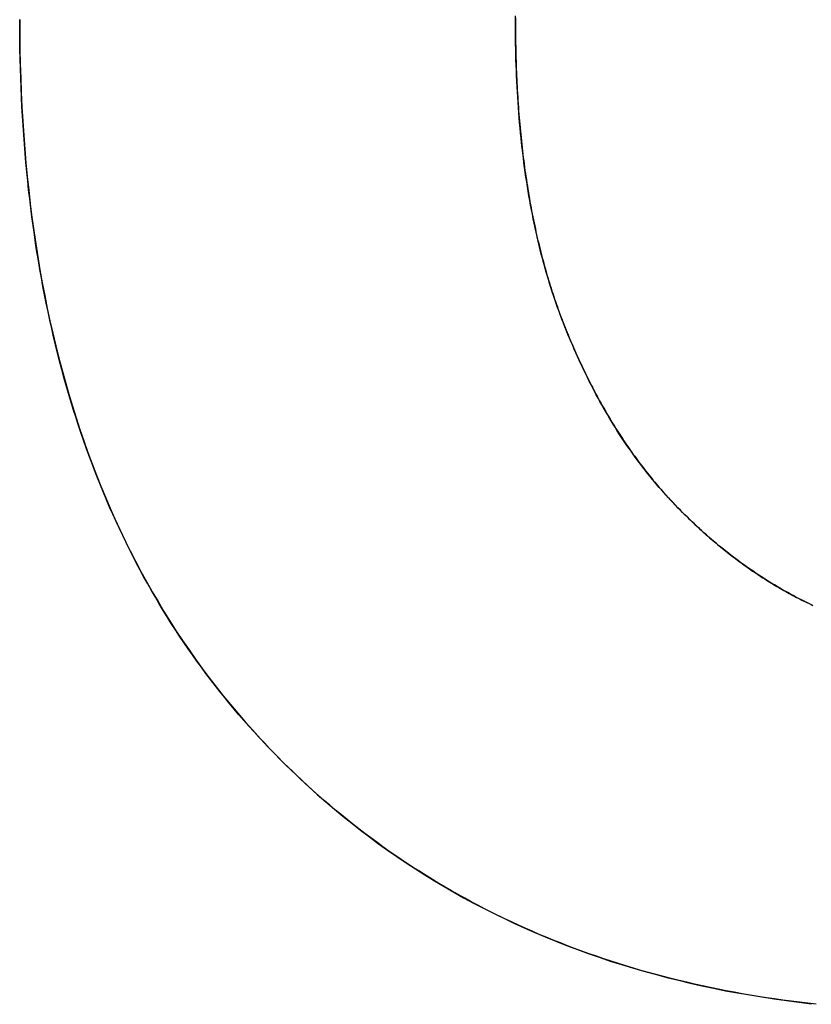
# Model space of a CAD drawing. Extents: x -4.2 to 4.1, y -6.8 to 5.8.
# Tile 185 of 214: x 0.4672 to 0.519, y -4.1266 to -4.0622. Entities that reach past the tile are written whole.
import ezdxf

# ---------------------------------------------------------------- set-up
doc = ezdxf.new("R2010")
doc.units = 0
doc.layers.get('0').update_dxf_attribs({"linetype": 'CONTINUOUS'})

# ---------------------------------------------------------------- blocks, each defined once
blk = doc.blocks.new('*U1')
for p, q in [((0.467225, -4.062224, 4.435), (0.467225, -4.062224, 4.4349)), ((0.467225, -4.062224, 4.435), (0.467225, -4.062224, 4.4349)), ((0.49964, -4.062326, 4.435), (0.49964, -4.062326, 4.4349)), ((0.49964, -4.062326, 4.435), (0.49964, -4.062326, 4.4349)), ((0.510884, -4.094741, 4.435), (0.510884, -4.094741, 4.4349)), ((0.510884, -4.094741, 4.435), (0.510884, -4.094741, 4.4349))]:
    blk.add_line(p, q)
for points in [[(0.49964, -4.06209, 4.435), (0.49964, -4.06233, 4.435)], [(0.49964, -4.06209, 4.435), (0.49964, -4.06233, 4.435)], [(0.49964, -4.06233, 4.4349), (0.499641, -4.06198, 4.4349)], [(0.49964, -4.06233, 4.4349), (0.499641, -4.06198, 4.4349)], [(0.519299, -4.12658, 4.435), (0.518752, -4.12651, 4.435), (0.518206, -4.12645, 4.435), (0.517664, -4.12638, 4.435), (0.517124, -4.12631, 4.435), (0.516587, -4.12623, 4.435), (0.516052, -4.12615, 4.435), (0.51552, -4.12607, 4.435), (0.51499, -4.12598, 4.435), (0.514463, -4.12589, 4.435), (0.513938, -4.12579, 4.435), (0.513416, -4.12569, 4.435), (0.512897, -4.12559, 4.435), (0.51238, -4.12548, 4.435), (0.511865, -4.12537, 4.435), (0.511353, -4.12526, 4.435), (0.510844, -4.12514, 4.435), (0.510337, -4.12502, 4.435), (0.509833, -4.1249, 4.435), (0.509332, -4.12477, 4.435), (0.508833, -4.12464, 4.435), (0.508336, -4.1245, 4.435), (0.507842, -4.12436, 4.435), (0.507351, -4.12422, 4.435), (0.506862, -4.12407, 4.435), (0.506376, -4.12392, 4.435), (0.505892, -4.12376, 4.435), (0.505411, -4.1236, 4.435), (0.504932, -4.12344, 4.435), (0.504456, -4.12328, 4.435), (0.503982, -4.12311, 4.435), (0.503511, -4.12293, 4.435), (0.503043, -4.12275, 4.435), (0.502577, -4.12257, 4.435), (0.502114, -4.12239, 4.435), (0.501653, -4.1222, 4.435), (0.501195, -4.12201, 4.435), (0.500739, -4.12181, 4.435), (0.500286, -4.12161, 4.435), (0.499836, -4.12141, 4.435), (0.499388, -4.1212, 4.435), (0.498942, -4.12099, 4.435), (0.4985, -4.12078, 4.435), (0.498059, -4.12056, 4.435), (0.497621, -4.12034, 4.435), (0.497186, -4.12011, 4.435), (0.496754, -4.11988, 4.435), (0.496324, -4.11965, 4.435), (0.495896, -4.11941, 4.435), (0.495471, -4.11917, 4.435), (0.495049, -4.11893, 4.435), (0.494629, -4.11868, 4.435), (0.494211, -4.11843, 4.435), (0.493797, -4.11817, 4.435), (0.493384, -4.11791, 4.435), (0.492975, -4.11765, 4.435), (0.492568, -4.11738, 4.435), (0.492163, -4.11711, 4.435), (0.491761, -4.11684, 4.435), (0.491362, -4.11656, 4.435), (0.490965, -4.11628, 4.435), (0.490571, -4.11599, 4.435), (0.490179, -4.1157, 4.435), (0.48979, -4.11541, 4.435), (0.489403, -4.11511, 4.435), (0.489019, -4.11481, 4.435), (0.488637, -4.11451, 4.435), (0.488258, -4.1142, 4.435), (0.487882, -4.11389, 4.435), (0.487508, -4.11357, 4.435), (0.487137, -4.11325, 4.435), (0.486768, -4.11293, 4.435), (0.486402, -4.1126, 4.435), (0.486038, -4.11227, 4.435), (0.485677, -4.11194, 4.435), (0.485318, -4.1116, 4.435), (0.484962, -4.11126, 4.435), (0.484609, -4.11092, 4.435), (0.484258, -4.11057, 4.435), (0.48391, -4.11021, 4.435), (0.483564, -4.10986, 4.435), (0.483222, -4.1095, 4.435), (0.482883, -4.10914, 4.435), (0.482548, -4.10877, 4.435), (0.482217, -4.1084, 4.435), (0.481889, -4.10803, 4.435), (0.481565, -4.10766, 4.435), (0.481245, -4.10728, 4.435), (0.480928, -4.1069, 4.435), (0.480615, -4.10651, 4.435), (0.480305, -4.10613, 4.435), (0.479999, -4.10574, 4.435), (0.479697, -4.10535, 4.435), (0.479398, -4.10495, 4.435), (0.479103, -4.10455, 4.435), (0.478812, -4.10415, 4.435), (0.478524, -4.10374, 4.435), (0.478239, -4.10334, 4.435), (0.477959, -4.10293, 4.435), (0.477682, -4.10251, 4.435), (0.477408, -4.1021, 4.435), (0.477139, -4.10168, 4.435), (0.476873, -4.10125, 4.435), (0.47661, -4.10083, 4.435), (0.476351, -4.1004, 4.435), (0.476096, -4.09997, 4.435), (0.475844, -4.09953, 4.435), (0.475596, -4.09909, 4.435), (0.475352, -4.09865, 4.435), (0.475111, -4.09821, 4.435), (0.474874, -4.09776, 4.435), (0.47464, -4.09731, 4.435), (0.47441, -4.09686, 4.435), (0.474184, -4.0964, 4.435), (0.473961, -4.09594, 4.435), (0.473742, -4.09548, 4.435), (0.473527, -4.09502, 4.435), (0.473315, -4.09455, 4.435), (0.473107, -4.09408, 4.435), (0.472902, -4.0936, 4.435), (0.472701, -4.09312, 4.435), (0.472504, -4.09264, 4.435), (0.47231, -4.09216, 4.435), (0.47212, -4.09167, 4.435), (0.471934, -4.09119, 4.435), (0.471751, -4.09069, 4.435), (0.471572, -4.0902, 4.435), (0.471396, -4.0897, 4.435), (0.471224, -4.0892, 4.435), (0.471056, -4.08869, 4.435), (0.470891, -4.08819, 4.435), (0.47073, -4.08768, 4.435), (0.470572, -4.08716, 4.435), (0.470419, -4.08665, 4.435), (0.470268, -4.08613, 4.435), (0.470122, -4.0856, 4.435), (0.469979, -4.08508, 4.435), (0.469839, -4.08455, 4.435), (0.469703, -4.08402, 4.435), (0.469571, -4.08348, 4.435), (0.469443, -4.08295, 4.435), (0.469318, -4.0824, 4.435), (0.469196, -4.08186, 4.435), (0.469079, -4.08131, 4.435), (0.468965, -4.08076, 4.435), (0.468854, -4.08021, 4.435), (0.468748, -4.07966, 4.435), (0.468644, -4.0791, 4.435), (0.468545, -4.07854, 4.435), (0.468449, -4.07797, 4.435), (0.468356, -4.0774, 4.435), (0.468268, -4.07683, 4.435), (0.468183, -4.07626, 4.435), (0.468101, -4.07568, 4.435), (0.468023, -4.0751, 4.435), (0.467949, -4.07452, 4.435), (0.467879, -4.07393, 4.435), (0.467812, -4.07334, 4.435), (0.467748, -4.07275, 4.435), (0.467688, -4.07216, 4.435), (0.467632, -4.07156, 4.435), (0.46758, -4.07096, 4.435), (0.467531, -4.07035, 4.435), (0.467486, -4.06975, 4.435), (0.467444, -4.06914, 4.435), (0.467406, -4.06852, 4.435), (0.467372, -4.06791, 4.435), (0.467341, -4.06729, 4.435), (0.467314, -4.06666, 4.435), (0.46729, -4.06604, 4.435), (0.46727, -4.06541, 4.435), (0.467254, -4.06478, 4.435), (0.467241, -4.06415, 4.435), (0.467232, -4.06351, 4.435), (0.467227, -4.06287, 4.435), (0.467225, -4.06222, 4.435)], [(0.519299, -4.12658, 4.435), (0.518752, -4.12651, 4.435), (0.518206, -4.12645, 4.435), (0.517664, -4.12638, 4.435), (0.517124, -4.12631, 4.435), (0.516587, -4.12623, 4.435), (0.516052, -4.12615, 4.435), (0.51552, -4.12607, 4.435), (0.51499, -4.12598, 4.435), (0.514463, -4.12589, 4.435), (0.513938, -4.12579, 4.435), (0.513416, -4.12569, 4.435), (0.512897, -4.12559, 4.435), (0.51238, -4.12548, 4.435), (0.511865, -4.12537, 4.435), (0.511353, -4.12526, 4.435), (0.510844, -4.12514, 4.435), (0.510337, -4.12502, 4.435), (0.509833, -4.1249, 4.435), (0.509332, -4.12477, 4.435), (0.508833, -4.12464, 4.435), (0.508336, -4.1245, 4.435), (0.507842, -4.12436, 4.435), (0.507351, -4.12422, 4.435), (0.506862, -4.12407, 4.435), (0.506376, -4.12392, 4.435), (0.505892, -4.12376, 4.435), (0.505411, -4.1236, 4.435), (0.504932, -4.12344, 4.435), (0.504456, -4.12328, 4.435), (0.503982, -4.12311, 4.435), (0.503511, -4.12293, 4.435), (0.503043, -4.12275, 4.435), (0.502577, -4.12257, 4.435), (0.502114, -4.12239, 4.435), (0.501653, -4.1222, 4.435), (0.501195, -4.12201, 4.435), (0.500739, -4.12181, 4.435), (0.500286, -4.12161, 4.435), (0.499836, -4.12141, 4.435), (0.499388, -4.1212, 4.435), (0.498942, -4.12099, 4.435), (0.4985, -4.12078, 4.435), (0.498059, -4.12056, 4.435), (0.497621, -4.12034, 4.435), (0.497186, -4.12011, 4.435), (0.496754, -4.11988, 4.435), (0.496324, -4.11965, 4.435), (0.495896, -4.11941, 4.435), (0.495471, -4.11917, 4.435), (0.495049, -4.11893, 4.435), (0.494629, -4.11868, 4.435), (0.494211, -4.11843, 4.435), (0.493797, -4.11817, 4.435), (0.493384, -4.11791, 4.435), (0.492975, -4.11765, 4.435), (0.492568, -4.11738, 4.435), (0.492163, -4.11711, 4.435), (0.491761, -4.11684, 4.435), (0.491362, -4.11656, 4.435), (0.490965, -4.11628, 4.435), (0.490571, -4.11599, 4.435), (0.490179, -4.1157, 4.435), (0.48979, -4.11541, 4.435), (0.489403, -4.11511, 4.435), (0.489019, -4.11481, 4.435), (0.488637, -4.11451, 4.435), (0.488258, -4.1142, 4.435), (0.487882, -4.11389, 4.435), (0.487508, -4.11357, 4.435), (0.487137, -4.11325, 4.435), (0.486768, -4.11293, 4.435), (0.486402, -4.1126, 4.435), (0.486038, -4.11227, 4.435), (0.485677, -4.11194, 4.435), (0.485318, -4.1116, 4.435), (0.484962, -4.11126, 4.435), (0.484609, -4.11092, 4.435), (0.484258, -4.11057, 4.435), (0.48391, -4.11021, 4.435), (0.483564, -4.10986, 4.435), (0.483222, -4.1095, 4.435), (0.482883, -4.10914, 4.435), (0.482548, -4.10877, 4.435), (0.482217, -4.1084, 4.435), (0.481889, -4.10803, 4.435), (0.481565, -4.10766, 4.435), (0.481245, -4.10728, 4.435), (0.480928, -4.1069, 4.435), (0.480615, -4.10651, 4.435), (0.480305, -4.10613, 4.435), (0.479999, -4.10574, 4.435), (0.479697, -4.10535, 4.435), (0.479398, -4.10495, 4.435), (0.479103, -4.10455, 4.435), (0.478812, -4.10415, 4.435), (0.478524, -4.10374, 4.435), (0.478239, -4.10334, 4.435), (0.477959, -4.10293, 4.435), (0.477682, -4.10251, 4.435), (0.477408, -4.1021, 4.435), (0.477139, -4.10168, 4.435), (0.476873, -4.10125, 4.435), (0.47661, -4.10083, 4.435), (0.476351, -4.1004, 4.435), (0.476096, -4.09997, 4.435), (0.475844, -4.09953, 4.435), (0.475596, -4.09909, 4.435), (0.475352, -4.09865, 4.435), (0.475111, -4.09821, 4.435), (0.474874, -4.09776, 4.435), (0.47464, -4.09731, 4.435), (0.47441, -4.09686, 4.435), (0.474184, -4.0964, 4.435), (0.473961, -4.09594, 4.435), (0.473742, -4.09548, 4.435), (0.473527, -4.09502, 4.435), (0.473315, -4.09455, 4.435), (0.473107, -4.09408, 4.435), (0.472902, -4.0936, 4.435), (0.472701, -4.09312, 4.435), (0.472504, -4.09264, 4.435), (0.47231, -4.09216, 4.435), (0.47212, -4.09167, 4.435), (0.471934, -4.09119, 4.435), (0.471751, -4.09069, 4.435), (0.471572, -4.0902, 4.435), (0.471396, -4.0897, 4.435), (0.471224, -4.0892, 4.435), (0.471056, -4.08869, 4.435), (0.470891, -4.08819, 4.435), (0.47073, -4.08768, 4.435), (0.470572, -4.08716, 4.435), (0.470419, -4.08665, 4.435), (0.470268, -4.08613, 4.435), (0.470122, -4.0856, 4.435), (0.469979, -4.08508, 4.435), (0.469839, -4.08455, 4.435), (0.469703, -4.08402, 4.435), (0.469571, -4.08348, 4.435), (0.469443, -4.08295, 4.435), (0.469318, -4.0824, 4.435), (0.469196, -4.08186, 4.435), (0.469079, -4.08131, 4.435), (0.468965, -4.08076, 4.435), (0.468854, -4.08021, 4.435), (0.468748, -4.07966, 4.435), (0.468644, -4.0791, 4.435), (0.468545, -4.07854, 4.435), (0.468449, -4.07797, 4.435), (0.468356, -4.0774, 4.435), (0.468268, -4.07683, 4.435), (0.468183, -4.07626, 4.435), (0.468101, -4.07568, 4.435), (0.468023, -4.0751, 4.435), (0.467949, -4.07452, 4.435), (0.467879, -4.07393, 4.435), (0.467812, -4.07334, 4.435), (0.467748, -4.07275, 4.435), (0.467688, -4.07216, 4.435), (0.467632, -4.07156, 4.435), (0.46758, -4.07096, 4.435), (0.467531, -4.07035, 4.435), (0.467486, -4.06975, 4.435), (0.467444, -4.06914, 4.435), (0.467406, -4.06852, 4.435), (0.467372, -4.06791, 4.435), (0.467341, -4.06729, 4.435), (0.467314, -4.06666, 4.435), (0.46729, -4.06604, 4.435), (0.46727, -4.06541, 4.435), (0.467254, -4.06478, 4.435), (0.467241, -4.06415, 4.435), (0.467232, -4.06351, 4.435), (0.467227, -4.06287, 4.435), (0.467225, -4.06222, 4.435)], [(0.467225, -4.06222, 4.4349), (0.467229, -4.06319, 4.4349), (0.467241, -4.06415, 4.4349), (0.467262, -4.0651, 4.4349), (0.46729, -4.06605, 4.4349), (0.467327, -4.06699, 4.4349), (0.467372, -4.06792, 4.4349), (0.467426, -4.06885, 4.4349), (0.467487, -4.06976, 4.4349), (0.467557, -4.07068, 4.4349), (0.467634, -4.07158, 4.4349), (0.46772, -4.07248, 4.4349), (0.467815, -4.07337, 4.4349), (0.467917, -4.07426, 4.4349), (0.468028, -4.07513, 4.4349), (0.468146, -4.076, 4.4349), (0.468273, -4.07687, 4.4349), (0.468408, -4.07773, 4.4349), (0.468552, -4.07858, 4.4349), (0.468703, -4.07942, 4.4349), (0.468863, -4.08026, 4.4349), (0.469031, -4.08109, 4.4349), (0.469207, -4.08191, 4.4349), (0.469391, -4.08272, 4.4349), (0.469584, -4.08353, 4.4349), (0.469784, -4.08434, 4.4349), (0.469993, -4.08513, 4.4349), (0.47021, -4.08592, 4.4349), (0.470435, -4.0867, 4.4349), (0.470669, -4.08748, 4.4349), (0.47091, -4.08825, 4.4349), (0.47116, -4.08901, 4.4349), (0.471418, -4.08976, 4.4349), (0.471684, -4.09051, 4.4349), (0.471959, -4.09125, 4.4349), (0.472241, -4.09199, 4.4349), (0.472532, -4.09271, 4.4349), (0.472831, -4.09343, 4.4349), (0.473138, -4.09415, 4.4349), (0.473453, -4.09485, 4.4349), (0.473777, -4.09555, 4.4349), (0.474108, -4.09625, 4.4349), (0.474448, -4.09693, 4.4349), (0.474796, -4.09761, 4.4349), (0.475153, -4.09829, 4.4349), (0.475517, -4.09895, 4.4349), (0.47589, -4.09961, 4.4349), (0.47627, -4.10026, 4.4349), (0.476659, -4.10091, 4.4349), (0.477057, -4.10155, 4.4349), (0.477462, -4.10218, 4.4349), (0.477876, -4.1028, 4.4349), (0.478297, -4.10342, 4.4349), (0.478727, -4.10403, 4.4349), (0.479165, -4.10464, 4.4349), (0.479612, -4.10523, 4.4349), (0.480066, -4.10582, 4.4349), (0.480529, -4.10641, 4.4349), (0.481, -4.10698, 4.4349), (0.481479, -4.10756, 4.4349), (0.481966, -4.10812, 4.4349), (0.482462, -4.10867, 4.4349), (0.482965, -4.10922, 4.4349), (0.483477, -4.10977, 4.4349), (0.483997, -4.1103, 4.4349), (0.484523, -4.11083, 4.4349), (0.485054, -4.11135, 4.4349), (0.485592, -4.11186, 4.4349), (0.486135, -4.11236, 4.4349), (0.486684, -4.11286, 4.4349), (0.487239, -4.11334, 4.4349), (0.487799, -4.11382, 4.4349), (0.488365, -4.11429, 4.4349), (0.488937, -4.11475, 4.4349), (0.489515, -4.1152, 4.4349), (0.490099, -4.11564, 4.4349), (0.490688, -4.11608, 4.4349), (0.491283, -4.1165, 4.4349), (0.491884, -4.11692, 4.4349), (0.492491, -4.11733, 4.4349), (0.493104, -4.11773, 4.4349), (0.493722, -4.11812, 4.4349), (0.494346, -4.11851, 4.4349), (0.494976, -4.11888, 4.4349), (0.495611, -4.11925, 4.4349), (0.496253, -4.11961, 4.4349), (0.4969, -4.11996, 4.4349), (0.497553, -4.1203, 4.4349), (0.498211, -4.12063, 4.4349), (0.498876, -4.12096, 4.4349), (0.499546, -4.12128, 4.4349), (0.500222, -4.12158, 4.4349), (0.500904, -4.12188, 4.4349), (0.501592, -4.12218, 4.4349), (0.502285, -4.12246, 4.4349), (0.502984, -4.12273, 4.4349), (0.503689, -4.123, 4.4349), (0.5044, -4.12326, 4.4349), (0.505116, -4.1235, 4.4349), (0.505839, -4.12375, 4.4349), (0.506567, -4.12398, 4.4349), (0.507301, -4.1242, 4.4349), (0.50804, -4.12442, 4.4349), (0.508786, -4.12462, 4.4349), (0.509537, -4.12482, 4.4349), (0.510294, -4.12501, 4.4349), (0.511056, -4.12519, 4.4349), (0.511825, -4.12537, 4.4349), (0.512599, -4.12553, 4.4349), (0.513379, -4.12569, 4.4349), (0.514165, -4.12583, 4.4349), (0.514957, -4.12597, 4.4349), (0.515754, -4.1261, 4.4349), (0.516557, -4.12623, 4.4349), (0.517366, -4.12634, 4.4349), (0.518181, -4.12645, 4.4349), (0.519001, -4.12654, 4.4349)], [(0.467225, -4.06222, 4.4349), (0.467229, -4.06319, 4.4349), (0.467241, -4.06415, 4.4349), (0.467262, -4.0651, 4.4349), (0.46729, -4.06605, 4.4349), (0.467327, -4.06699, 4.4349), (0.467372, -4.06792, 4.4349), (0.467426, -4.06885, 4.4349), (0.467487, -4.06976, 4.4349), (0.467557, -4.07068, 4.4349), (0.467634, -4.07158, 4.4349), (0.46772, -4.07248, 4.4349), (0.467815, -4.07337, 4.4349), (0.467917, -4.07426, 4.4349), (0.468028, -4.07513, 4.4349), (0.468146, -4.076, 4.4349), (0.468273, -4.07687, 4.4349), (0.468408, -4.07773, 4.4349), (0.468552, -4.07858, 4.4349), (0.468703, -4.07942, 4.4349), (0.468863, -4.08026, 4.4349), (0.469031, -4.08109, 4.4349), (0.469207, -4.08191, 4.4349), (0.469391, -4.08272, 4.4349), (0.469584, -4.08353, 4.4349), (0.469784, -4.08434, 4.4349), (0.469993, -4.08513, 4.4349), (0.47021, -4.08592, 4.4349), (0.470435, -4.0867, 4.4349), (0.470669, -4.08748, 4.4349), (0.47091, -4.08825, 4.4349), (0.47116, -4.08901, 4.4349), (0.471418, -4.08976, 4.4349), (0.471684, -4.09051, 4.4349), (0.471959, -4.09125, 4.4349), (0.472241, -4.09199, 4.4349), (0.472532, -4.09271, 4.4349), (0.472831, -4.09343, 4.4349), (0.473138, -4.09415, 4.4349), (0.473453, -4.09485, 4.4349), (0.473777, -4.09555, 4.4349), (0.474108, -4.09625, 4.4349), (0.474448, -4.09693, 4.4349), (0.474796, -4.09761, 4.4349), (0.475153, -4.09829, 4.4349), (0.475517, -4.09895, 4.4349), (0.47589, -4.09961, 4.4349), (0.47627, -4.10026, 4.4349), (0.476659, -4.10091, 4.4349), (0.477057, -4.10155, 4.4349), (0.477462, -4.10218, 4.4349), (0.477876, -4.1028, 4.4349), (0.478297, -4.10342, 4.4349), (0.478727, -4.10403, 4.4349), (0.479165, -4.10464, 4.4349), (0.479612, -4.10523, 4.4349), (0.480066, -4.10582, 4.4349), (0.480529, -4.10641, 4.4349), (0.481, -4.10698, 4.4349), (0.481479, -4.10756, 4.4349), (0.481966, -4.10812, 4.4349), (0.482462, -4.10867, 4.4349), (0.482965, -4.10922, 4.4349), (0.483477, -4.10977, 4.4349), (0.483997, -4.1103, 4.4349), (0.484523, -4.11083, 4.4349), (0.485054, -4.11135, 4.4349), (0.485592, -4.11186, 4.4349), (0.486135, -4.11236, 4.4349), (0.486684, -4.11286, 4.4349), (0.487239, -4.11334, 4.4349), (0.487799, -4.11382, 4.4349), (0.488365, -4.11429, 4.4349), (0.488937, -4.11475, 4.4349), (0.489515, -4.1152, 4.4349), (0.490099, -4.11564, 4.4349), (0.490688, -4.11608, 4.4349), (0.491283, -4.1165, 4.4349), (0.491884, -4.11692, 4.4349), (0.492491, -4.11733, 4.4349), (0.493104, -4.11773, 4.4349), (0.493722, -4.11812, 4.4349), (0.494346, -4.11851, 4.4349), (0.494976, -4.11888, 4.4349), (0.495611, -4.11925, 4.4349), (0.496253, -4.11961, 4.4349), (0.4969, -4.11996, 4.4349), (0.497553, -4.1203, 4.4349), (0.498211, -4.12063, 4.4349), (0.498876, -4.12096, 4.4349), (0.499546, -4.12128, 4.4349), (0.500222, -4.12158, 4.4349), (0.500904, -4.12188, 4.4349), (0.501592, -4.12218, 4.4349), (0.502285, -4.12246, 4.4349), (0.502984, -4.12273, 4.4349), (0.503689, -4.123, 4.4349), (0.5044, -4.12326, 4.4349), (0.505116, -4.1235, 4.4349), (0.505839, -4.12375, 4.4349), (0.506567, -4.12398, 4.4349), (0.507301, -4.1242, 4.4349), (0.50804, -4.12442, 4.4349), (0.508786, -4.12462, 4.4349), (0.509537, -4.12482, 4.4349), (0.510294, -4.12501, 4.4349), (0.511056, -4.12519, 4.4349), (0.511825, -4.12537, 4.4349), (0.512599, -4.12553, 4.4349), (0.513379, -4.12569, 4.4349), (0.514165, -4.12583, 4.4349), (0.514957, -4.12597, 4.4349), (0.515754, -4.1261, 4.4349), (0.516557, -4.12623, 4.4349), (0.517366, -4.12634, 4.4349), (0.518181, -4.12645, 4.4349), (0.519001, -4.12654, 4.4349)], [(0.49964, -4.06233, 4.435), (0.49964, -4.06257, 4.435), (0.499641, -4.06281, 4.435), (0.499643, -4.06305, 4.435), (0.499645, -4.06329, 4.435), (0.499648, -4.06354, 4.435), (0.499652, -4.06377, 4.435), (0.499656, -4.06401, 4.435), (0.499662, -4.06425, 4.435), (0.499667, -4.06449, 4.435), (0.499674, -4.06472, 4.435), (0.499681, -4.06496, 4.435), (0.499689, -4.06519, 4.435), (0.499697, -4.06543, 4.435), (0.499706, -4.06566, 4.435), (0.499716, -4.06589, 4.435), (0.499727, -4.06613, 4.435), (0.499738, -4.06636, 4.435), (0.49975, -4.06659, 4.435), (0.499762, -4.06681, 4.435), (0.499775, -4.06704, 4.435), (0.499789, -4.06727, 4.435), (0.499804, -4.0675, 4.435), (0.499819, -4.06772, 4.435), (0.499835, -4.06795, 4.435), (0.499852, -4.06817, 4.435), (0.499869, -4.06839, 4.435), (0.499887, -4.06862, 4.435), (0.499905, -4.06884, 4.435), (0.499925, -4.06906, 4.435), (0.499945, -4.06928, 4.435), (0.499965, -4.0695, 4.435), (0.499987, -4.06972, 4.435), (0.500009, -4.06993, 4.435), (0.500031, -4.07015, 4.435), (0.500055, -4.07037, 4.435), (0.500079, -4.07058, 4.435), (0.500104, -4.0708, 4.435), (0.500129, -4.07101, 4.435), (0.500155, -4.07122, 4.435), (0.500182, -4.07144, 4.435), (0.500209, -4.07165, 4.435), (0.500237, -4.07186, 4.435), (0.500266, -4.07207, 4.435), (0.500296, -4.07227, 4.435), (0.500326, -4.07248, 4.435), (0.500357, -4.07269, 4.435), (0.500388, -4.0729, 4.435), (0.50042, -4.0731, 4.435), (0.500453, -4.07331, 4.435), (0.500487, -4.07351, 4.435), (0.500521, -4.07371, 4.435), (0.500556, -4.07392, 4.435), (0.500591, -4.07412, 4.435), (0.500628, -4.07432, 4.435), (0.500665, -4.07452, 4.435), (0.500702, -4.07472, 4.435), (0.50074, -4.07491, 4.435), (0.500779, -4.07511, 4.435), (0.500819, -4.07531, 4.435), (0.500859, -4.0755, 4.435), (0.5009, -4.0757, 4.435), (0.500942, -4.07589, 4.435), (0.500984, -4.07609, 4.435), (0.501027, -4.07628, 4.435), (0.501071, -4.07647, 4.435), (0.501116, -4.07666, 4.435), (0.501161, -4.07685, 4.435), (0.501206, -4.07704, 4.435), (0.501253, -4.07723, 4.435), (0.5013, -4.07742, 4.435), (0.501348, -4.0776, 4.435), (0.501396, -4.07779, 4.435), (0.501445, -4.07797, 4.435), (0.501495, -4.07816, 4.435), (0.501545, -4.07834, 4.435), (0.501597, -4.07853, 4.435), (0.501648, -4.07871, 4.435), (0.501701, -4.07889, 4.435), (0.501754, -4.07907, 4.435), (0.501808, -4.07925, 4.435), (0.501862, -4.07943, 4.435), (0.501918, -4.0796, 4.435), (0.501974, -4.07978, 4.435), (0.50203, -4.07996, 4.435), (0.502087, -4.08013, 4.435), (0.502145, -4.08031, 4.435), (0.502204, -4.08048, 4.435), (0.502263, -4.08065, 4.435), (0.502323, -4.08083, 4.435), (0.502384, -4.081, 4.435), (0.502445, -4.08117, 4.435), (0.502507, -4.08134, 4.435), (0.50257, -4.08151, 4.435), (0.502633, -4.08168, 4.435), (0.502697, -4.08184, 4.435), (0.502762, -4.08201, 4.435), (0.502827, -4.08218, 4.435), (0.502893, -4.08234, 4.435), (0.502959, -4.08251, 4.435), (0.503025, -4.08267, 4.435), (0.503092, -4.08283, 4.435), (0.503159, -4.08299, 4.435), (0.503227, -4.08316, 4.435), (0.503295, -4.08332, 4.435), (0.503364, -4.08348, 4.435), (0.503433, -4.08364, 4.435), (0.503502, -4.0838, 4.435), (0.503572, -4.08396, 4.435), (0.503642, -4.08411, 4.435), (0.503713, -4.08427, 4.435), (0.503784, -4.08443, 4.435), (0.503856, -4.08458, 4.435), (0.503928, -4.08474, 4.435), (0.504001, -4.08489, 4.435), (0.504073, -4.08504, 4.435), (0.504147, -4.0852, 4.435), (0.504221, -4.08535, 4.435), (0.504295, -4.0855, 4.435), (0.50437, -4.08565, 4.435), (0.504445, -4.0858, 4.435), (0.50452, -4.08595, 4.435), (0.504596, -4.0861, 4.435), (0.504673, -4.08625, 4.435), (0.504749, -4.0864, 4.435), (0.504827, -4.08654, 4.435), (0.504904, -4.08669, 4.435), (0.504982, -4.08684, 4.435), (0.505061, -4.08698, 4.435), (0.50514, -4.08713, 4.435), (0.505219, -4.08727, 4.435), (0.505299, -4.08741, 4.435), (0.50538, -4.08755, 4.435), (0.50546, -4.08769, 4.435), (0.505541, -4.08784, 4.435), (0.505623, -4.08798, 4.435), (0.505705, -4.08812, 4.435), (0.505788, -4.08825, 4.435), (0.50587, -4.08839, 4.435), (0.505954, -4.08853, 4.435), (0.506038, -4.08867, 4.435), (0.506122, -4.0888, 4.435), (0.506206, -4.08894, 4.435), (0.506291, -4.08907, 4.435), (0.506377, -4.08921, 4.435), (0.506463, -4.08934, 4.435), (0.506549, -4.08947, 4.435), (0.506636, -4.0896, 4.435), (0.506723, -4.08974, 4.435), (0.506811, -4.08987, 4.435), (0.506899, -4.09, 4.435), (0.506988, -4.09013, 4.435), (0.507077, -4.09025, 4.435), (0.507166, -4.09038, 4.435), (0.507256, -4.09051, 4.435), (0.507346, -4.09064, 4.435), (0.507437, -4.09076, 4.435), (0.507528, -4.09089, 4.435), (0.507619, -4.09101, 4.435), (0.507711, -4.09114, 4.435), (0.507804, -4.09126, 4.435), (0.507897, -4.09138, 4.435), (0.50799, -4.0915, 4.435), (0.508084, -4.09162, 4.435), (0.508178, -4.09174, 4.435), (0.508272, -4.09186, 4.435), (0.508367, -4.09198, 4.435), (0.508463, -4.0921, 4.435), (0.508559, -4.09222, 4.435), (0.508655, -4.09234, 4.435), (0.508752, -4.09245, 4.435), (0.508849, -4.09257, 4.435), (0.508947, -4.09268, 4.435), (0.509045, -4.0928, 4.435), (0.509143, -4.09291, 4.435), (0.509242, -4.09302, 4.435), (0.509341, -4.09314, 4.435), (0.509441, -4.09325, 4.435), (0.509541, -4.09336, 4.435), (0.509642, -4.09347, 4.435), (0.509743, -4.09358, 4.435), (0.509845, -4.09369, 4.435), (0.509947, -4.0938, 4.435), (0.510049, -4.0939, 4.435), (0.510152, -4.09401, 4.435), (0.510255, -4.09412, 4.435), (0.510359, -4.09422, 4.435), (0.510463, -4.09433, 4.435), (0.510568, -4.09443, 4.435), (0.510673, -4.09454, 4.435), (0.510778, -4.09464, 4.435), (0.510884, -4.09474, 4.435)], [(0.49964, -4.06233, 4.435), (0.49964, -4.06257, 4.435), (0.499641, -4.06281, 4.435), (0.499643, -4.06305, 4.435), (0.499645, -4.06329, 4.435), (0.499648, -4.06354, 4.435), (0.499652, -4.06377, 4.435), (0.499656, -4.06401, 4.435), (0.499662, -4.06425, 4.435), (0.499667, -4.06449, 4.435), (0.499674, -4.06472, 4.435), (0.499681, -4.06496, 4.435), (0.499689, -4.06519, 4.435), (0.499697, -4.06543, 4.435), (0.499706, -4.06566, 4.435), (0.499716, -4.06589, 4.435), (0.499727, -4.06613, 4.435), (0.499738, -4.06636, 4.435), (0.49975, -4.06659, 4.435), (0.499762, -4.06681, 4.435), (0.499775, -4.06704, 4.435), (0.499789, -4.06727, 4.435), (0.499804, -4.0675, 4.435), (0.499819, -4.06772, 4.435), (0.499835, -4.06795, 4.435), (0.499852, -4.06817, 4.435), (0.499869, -4.06839, 4.435), (0.499887, -4.06862, 4.435), (0.499905, -4.06884, 4.435), (0.499925, -4.06906, 4.435), (0.499945, -4.06928, 4.435), (0.499965, -4.0695, 4.435), (0.499987, -4.06972, 4.435), (0.500009, -4.06993, 4.435), (0.500031, -4.07015, 4.435), (0.500055, -4.07037, 4.435), (0.500079, -4.07058, 4.435), (0.500104, -4.0708, 4.435), (0.500129, -4.07101, 4.435), (0.500155, -4.07122, 4.435), (0.500182, -4.07144, 4.435), (0.500209, -4.07165, 4.435), (0.500237, -4.07186, 4.435), (0.500266, -4.07207, 4.435), (0.500296, -4.07227, 4.435), (0.500326, -4.07248, 4.435), (0.500357, -4.07269, 4.435), (0.500388, -4.0729, 4.435), (0.50042, -4.0731, 4.435), (0.500453, -4.07331, 4.435), (0.500487, -4.07351, 4.435), (0.500521, -4.07371, 4.435), (0.500556, -4.07392, 4.435), (0.500591, -4.07412, 4.435), (0.500628, -4.07432, 4.435), (0.500665, -4.07452, 4.435), (0.500702, -4.07472, 4.435), (0.50074, -4.07491, 4.435), (0.500779, -4.07511, 4.435), (0.500819, -4.07531, 4.435), (0.500859, -4.0755, 4.435), (0.5009, -4.0757, 4.435), (0.500942, -4.07589, 4.435), (0.500984, -4.07609, 4.435), (0.501027, -4.07628, 4.435), (0.501071, -4.07647, 4.435), (0.501116, -4.07666, 4.435), (0.501161, -4.07685, 4.435), (0.501206, -4.07704, 4.435), (0.501253, -4.07723, 4.435), (0.5013, -4.07742, 4.435), (0.501348, -4.0776, 4.435), (0.501396, -4.07779, 4.435), (0.501445, -4.07797, 4.435), (0.501495, -4.07816, 4.435), (0.501545, -4.07834, 4.435), (0.501597, -4.07853, 4.435), (0.501648, -4.07871, 4.435), (0.501701, -4.07889, 4.435), (0.501754, -4.07907, 4.435), (0.501808, -4.07925, 4.435), (0.501862, -4.07943, 4.435), (0.501918, -4.0796, 4.435), (0.501974, -4.07978, 4.435), (0.50203, -4.07996, 4.435), (0.502087, -4.08013, 4.435), (0.502145, -4.08031, 4.435), (0.502204, -4.08048, 4.435), (0.502263, -4.08065, 4.435), (0.502323, -4.08083, 4.435), (0.502384, -4.081, 4.435), (0.502445, -4.08117, 4.435), (0.502507, -4.08134, 4.435), (0.50257, -4.08151, 4.435), (0.502633, -4.08168, 4.435), (0.502697, -4.08184, 4.435), (0.502762, -4.08201, 4.435), (0.502827, -4.08218, 4.435), (0.502893, -4.08234, 4.435), (0.502959, -4.08251, 4.435), (0.503025, -4.08267, 4.435), (0.503092, -4.08283, 4.435), (0.503159, -4.08299, 4.435), (0.503227, -4.08316, 4.435), (0.503295, -4.08332, 4.435), (0.503364, -4.08348, 4.435), (0.503433, -4.08364, 4.435), (0.503502, -4.0838, 4.435), (0.503572, -4.08396, 4.435), (0.503642, -4.08411, 4.435), (0.503713, -4.08427, 4.435), (0.503784, -4.08443, 4.435), (0.503856, -4.08458, 4.435), (0.503928, -4.08474, 4.435), (0.504001, -4.08489, 4.435), (0.504073, -4.08504, 4.435), (0.504147, -4.0852, 4.435), (0.504221, -4.08535, 4.435), (0.504295, -4.0855, 4.435), (0.50437, -4.08565, 4.435), (0.504445, -4.0858, 4.435), (0.50452, -4.08595, 4.435), (0.504596, -4.0861, 4.435), (0.504673, -4.08625, 4.435), (0.504749, -4.0864, 4.435), (0.504827, -4.08654, 4.435), (0.504904, -4.08669, 4.435), (0.504982, -4.08684, 4.435), (0.505061, -4.08698, 4.435), (0.50514, -4.08713, 4.435), (0.505219, -4.08727, 4.435), (0.505299, -4.08741, 4.435), (0.50538, -4.08755, 4.435), (0.50546, -4.08769, 4.435), (0.505541, -4.08784, 4.435), (0.505623, -4.08798, 4.435), (0.505705, -4.08812, 4.435), (0.505788, -4.08825, 4.435), (0.50587, -4.08839, 4.435), (0.505954, -4.08853, 4.435), (0.506038, -4.08867, 4.435), (0.506122, -4.0888, 4.435), (0.506206, -4.08894, 4.435), (0.506291, -4.08907, 4.435), (0.506377, -4.08921, 4.435), (0.506463, -4.08934, 4.435), (0.506549, -4.08947, 4.435), (0.506636, -4.0896, 4.435), (0.506723, -4.08974, 4.435), (0.506811, -4.08987, 4.435), (0.506899, -4.09, 4.435), (0.506988, -4.09013, 4.435), (0.507077, -4.09025, 4.435), (0.507166, -4.09038, 4.435), (0.507256, -4.09051, 4.435), (0.507346, -4.09064, 4.435), (0.507437, -4.09076, 4.435), (0.507528, -4.09089, 4.435), (0.507619, -4.09101, 4.435), (0.507711, -4.09114, 4.435), (0.507804, -4.09126, 4.435), (0.507897, -4.09138, 4.435), (0.50799, -4.0915, 4.435), (0.508084, -4.09162, 4.435), (0.508178, -4.09174, 4.435), (0.508272, -4.09186, 4.435), (0.508367, -4.09198, 4.435), (0.508463, -4.0921, 4.435), (0.508559, -4.09222, 4.435), (0.508655, -4.09234, 4.435), (0.508752, -4.09245, 4.435), (0.508849, -4.09257, 4.435), (0.508947, -4.09268, 4.435), (0.509045, -4.0928, 4.435), (0.509143, -4.09291, 4.435), (0.509242, -4.09302, 4.435), (0.509341, -4.09314, 4.435), (0.509441, -4.09325, 4.435), (0.509541, -4.09336, 4.435), (0.509642, -4.09347, 4.435), (0.509743, -4.09358, 4.435), (0.509845, -4.09369, 4.435), (0.509947, -4.0938, 4.435), (0.510049, -4.0939, 4.435), (0.510152, -4.09401, 4.435), (0.510255, -4.09412, 4.435), (0.510359, -4.09422, 4.435), (0.510463, -4.09433, 4.435), (0.510568, -4.09443, 4.435), (0.510673, -4.09454, 4.435), (0.510778, -4.09464, 4.435), (0.510884, -4.09474, 4.435)], [(0.510884, -4.09474, 4.4349), (0.510725, -4.09459, 4.4349), (0.510567, -4.09443, 4.4349), (0.51041, -4.09427, 4.4349), (0.510254, -4.09412, 4.4349), (0.510098, -4.09396, 4.4349), (0.509944, -4.09379, 4.4349), (0.509791, -4.09363, 4.4349), (0.509639, -4.09347, 4.4349), (0.509488, -4.0933, 4.4349), (0.509338, -4.09313, 4.4349), (0.509188, -4.09296, 4.4349), (0.50904, -4.09279, 4.4349), (0.508893, -4.09262, 4.4349), (0.508747, -4.09245, 4.4349), (0.508601, -4.09227, 4.4349), (0.508457, -4.09209, 4.4349), (0.508313, -4.09192, 4.4349), (0.508171, -4.09174, 4.4349), (0.50803, -4.09155, 4.4349), (0.507889, -4.09137, 4.4349), (0.50775, -4.09119, 4.4349), (0.507611, -4.091, 4.4349), (0.507474, -4.09081, 4.4349), (0.507337, -4.09062, 4.4349), (0.507202, -4.09043, 4.4349), (0.507067, -4.09024, 4.4349), (0.506934, -4.09005, 4.4349), (0.506801, -4.08985, 4.4349), (0.50667, -4.08966, 4.4349), (0.506539, -4.08946, 4.4349), (0.506409, -4.08926, 4.4349), (0.506281, -4.08906, 4.4349), (0.506153, -4.08885, 4.4349), (0.506026, -4.08865, 4.4349), (0.505901, -4.08844, 4.4349), (0.505776, -4.08823, 4.4349), (0.505652, -4.08803, 4.4349), (0.505529, -4.08781, 4.4349), (0.505408, -4.0876, 4.4349), (0.505287, -4.08739, 4.4349), (0.505167, -4.08717, 4.4349), (0.505048, -4.08696, 4.4349), (0.50493, -4.08674, 4.4349), (0.504813, -4.08652, 4.4349), (0.504697, -4.0863, 4.4349), (0.504582, -4.08607, 4.4349), (0.504468, -4.08585, 4.4349), (0.504355, -4.08562, 4.4349), (0.504243, -4.0854, 4.4349), (0.504132, -4.08517, 4.4349), (0.504022, -4.08494, 4.4349), (0.503913, -4.08471, 4.4349), (0.503805, -4.08447, 4.4349), (0.503698, -4.08424, 4.4349), (0.503592, -4.084, 4.4349), (0.503487, -4.08376, 4.4349), (0.503383, -4.08352, 4.4349), (0.503279, -4.08328, 4.4349), (0.503177, -4.08304, 4.4349), (0.503076, -4.08279, 4.4349), (0.502976, -4.08255, 4.4349), (0.502876, -4.0823, 4.4349), (0.502778, -4.08205, 4.4349), (0.502681, -4.0818, 4.4349), (0.502585, -4.08155, 4.4349), (0.502491, -4.08129, 4.4349), (0.502398, -4.08104, 4.4349), (0.502307, -4.08078, 4.4349), (0.502217, -4.08052, 4.4349), (0.502129, -4.08026, 4.4349), (0.502043, -4.08, 4.4349), (0.501958, -4.07973, 4.4349), (0.501874, -4.07946, 4.4349), (0.501792, -4.0792, 4.4349), (0.501712, -4.07893, 4.4349), (0.501633, -4.07865, 4.4349), (0.501555, -4.07838, 4.4349), (0.50148, -4.0781, 4.4349), (0.501405, -4.07782, 4.4349), (0.501332, -4.07754, 4.4349), (0.501261, -4.07726, 4.4349), (0.501191, -4.07698, 4.4349), (0.501123, -4.07669, 4.4349), (0.501057, -4.07641, 4.4349), (0.500991, -4.07612, 4.4349), (0.500928, -4.07583, 4.4349), (0.500866, -4.07553, 4.4349), (0.500805, -4.07524, 4.4349), (0.500746, -4.07494, 4.4349), (0.500689, -4.07465, 4.4349), (0.500633, -4.07435, 4.4349), (0.500578, -4.07404, 4.4349), (0.500526, -4.07374, 4.4349), (0.500474, -4.07343, 4.4349), (0.500424, -4.07313, 4.4349), (0.500376, -4.07282, 4.4349), (0.500329, -4.07251, 4.4349), (0.500284, -4.07219, 4.4349), (0.500241, -4.07188, 4.4349), (0.500198, -4.07156, 4.4349), (0.500158, -4.07125, 4.4349), (0.500119, -4.07093, 4.4349), (0.500081, -4.0706, 4.4349), (0.500045, -4.07028, 4.4349), (0.500011, -4.06995, 4.4349), (0.499978, -4.06963, 4.4349), (0.499946, -4.0693, 4.4349), (0.499916, -4.06897, 4.4349), (0.499888, -4.06863, 4.4349), (0.499861, -4.0683, 4.4349), (0.499836, -4.06796, 4.4349), (0.499812, -4.06762, 4.4349), (0.49979, -4.06728, 4.4349), (0.499769, -4.06694, 4.4349), (0.49975, -4.0666, 4.4349), (0.499733, -4.06625, 4.4349), (0.499716, -4.0659, 4.4349), (0.499702, -4.06555, 4.4349), (0.499689, -4.0652, 4.4349), (0.499677, -4.06485, 4.4349), (0.499667, -4.06449, 4.4349), (0.499659, -4.06414, 4.4349), (0.499652, -4.06378, 4.4349), (0.499647, -4.06342, 4.4349), (0.499643, -4.06306, 4.4349), (0.499641, -4.06269, 4.4349), (0.49964, -4.06233, 4.4349)], [(0.510884, -4.09474, 4.4349), (0.510725, -4.09459, 4.4349), (0.510567, -4.09443, 4.4349), (0.51041, -4.09427, 4.4349), (0.510254, -4.09412, 4.4349), (0.510098, -4.09396, 4.4349), (0.509944, -4.09379, 4.4349), (0.509791, -4.09363, 4.4349), (0.509639, -4.09347, 4.4349), (0.509488, -4.0933, 4.4349), (0.509338, -4.09313, 4.4349), (0.509188, -4.09296, 4.4349), (0.50904, -4.09279, 4.4349), (0.508893, -4.09262, 4.4349), (0.508747, -4.09245, 4.4349), (0.508601, -4.09227, 4.4349), (0.508457, -4.09209, 4.4349), (0.508313, -4.09192, 4.4349), (0.508171, -4.09174, 4.4349), (0.50803, -4.09155, 4.4349), (0.507889, -4.09137, 4.4349), (0.50775, -4.09119, 4.4349), (0.507611, -4.091, 4.4349), (0.507474, -4.09081, 4.4349), (0.507337, -4.09062, 4.4349), (0.507202, -4.09043, 4.4349), (0.507067, -4.09024, 4.4349), (0.506934, -4.09005, 4.4349), (0.506801, -4.08985, 4.4349), (0.50667, -4.08966, 4.4349), (0.506539, -4.08946, 4.4349), (0.506409, -4.08926, 4.4349), (0.506281, -4.08906, 4.4349), (0.506153, -4.08885, 4.4349), (0.506026, -4.08865, 4.4349), (0.505901, -4.08844, 4.4349), (0.505776, -4.08823, 4.4349), (0.505652, -4.08803, 4.4349), (0.505529, -4.08781, 4.4349), (0.505408, -4.0876, 4.4349), (0.505287, -4.08739, 4.4349), (0.505167, -4.08717, 4.4349), (0.505048, -4.08696, 4.4349), (0.50493, -4.08674, 4.4349), (0.504813, -4.08652, 4.4349), (0.504697, -4.0863, 4.4349), (0.504582, -4.08607, 4.4349), (0.504468, -4.08585, 4.4349), (0.504355, -4.08562, 4.4349), (0.504243, -4.0854, 4.4349), (0.504132, -4.08517, 4.4349), (0.504022, -4.08494, 4.4349), (0.503913, -4.08471, 4.4349), (0.503805, -4.08447, 4.4349), (0.503698, -4.08424, 4.4349), (0.503592, -4.084, 4.4349), (0.503487, -4.08376, 4.4349), (0.503383, -4.08352, 4.4349), (0.503279, -4.08328, 4.4349), (0.503177, -4.08304, 4.4349), (0.503076, -4.08279, 4.4349), (0.502976, -4.08255, 4.4349), (0.502876, -4.0823, 4.4349), (0.502778, -4.08205, 4.4349), (0.502681, -4.0818, 4.4349), (0.502585, -4.08155, 4.4349), (0.502491, -4.08129, 4.4349), (0.502398, -4.08104, 4.4349), (0.502307, -4.08078, 4.4349), (0.502217, -4.08052, 4.4349), (0.502129, -4.08026, 4.4349), (0.502043, -4.08, 4.4349), (0.501958, -4.07973, 4.4349), (0.501874, -4.07946, 4.4349), (0.501792, -4.0792, 4.4349), (0.501712, -4.07893, 4.4349), (0.501633, -4.07865, 4.4349), (0.501555, -4.07838, 4.4349), (0.50148, -4.0781, 4.4349), (0.501405, -4.07782, 4.4349), (0.501332, -4.07754, 4.4349), (0.501261, -4.07726, 4.4349), (0.501191, -4.07698, 4.4349), (0.501123, -4.07669, 4.4349), (0.501057, -4.07641, 4.4349), (0.500991, -4.07612, 4.4349), (0.500928, -4.07583, 4.4349), (0.500866, -4.07553, 4.4349), (0.500805, -4.07524, 4.4349), (0.500746, -4.07494, 4.4349), (0.500689, -4.07465, 4.4349), (0.500633, -4.07435, 4.4349), (0.500578, -4.07404, 4.4349), (0.500526, -4.07374, 4.4349), (0.500474, -4.07343, 4.4349), (0.500424, -4.07313, 4.4349), (0.500376, -4.07282, 4.4349), (0.500329, -4.07251, 4.4349), (0.500284, -4.07219, 4.4349), (0.500241, -4.07188, 4.4349), (0.500198, -4.07156, 4.4349), (0.500158, -4.07125, 4.4349), (0.500119, -4.07093, 4.4349), (0.500081, -4.0706, 4.4349), (0.500045, -4.07028, 4.4349), (0.500011, -4.06995, 4.4349), (0.499978, -4.06963, 4.4349), (0.499946, -4.0693, 4.4349), (0.499916, -4.06897, 4.4349), (0.499888, -4.06863, 4.4349), (0.499861, -4.0683, 4.4349), (0.499836, -4.06796, 4.4349), (0.499812, -4.06762, 4.4349), (0.49979, -4.06728, 4.4349), (0.499769, -4.06694, 4.4349), (0.49975, -4.0666, 4.4349), (0.499733, -4.06625, 4.4349), (0.499716, -4.0659, 4.4349), (0.499702, -4.06555, 4.4349), (0.499689, -4.0652, 4.4349), (0.499677, -4.06485, 4.4349), (0.499667, -4.06449, 4.4349), (0.499659, -4.06414, 4.4349), (0.499652, -4.06378, 4.4349), (0.499647, -4.06342, 4.4349), (0.499643, -4.06306, 4.4349), (0.499641, -4.06269, 4.4349), (0.49964, -4.06233, 4.4349)], [(0.510884, -4.09474, 4.435), (0.510986, -4.09484, 4.435), (0.511088, -4.09494, 4.435), (0.51119, -4.09504, 4.435), (0.511293, -4.09513, 4.435), (0.511396, -4.09523, 4.435), (0.511499, -4.09533, 4.435), (0.511603, -4.09542, 4.435), (0.511706, -4.09552, 4.435), (0.51181, -4.09561, 4.435), (0.511914, -4.09571, 4.435), (0.512019, -4.0958, 4.435), (0.512123, -4.09589, 4.435), (0.512228, -4.09599, 4.435), (0.512333, -4.09608, 4.435), (0.512439, -4.09617, 4.435), (0.512544, -4.09626, 4.435), (0.51265, -4.09635, 4.435), (0.512756, -4.09644, 4.435), (0.512863, -4.09653, 4.435), (0.512969, -4.09662, 4.435), (0.513076, -4.0967, 4.435), (0.513183, -4.09679, 4.435), (0.51329, -4.09688, 4.435), (0.513398, -4.09696, 4.435), (0.513506, -4.09705, 4.435), (0.513614, -4.09713, 4.435), (0.513722, -4.09722, 4.435), (0.513831, -4.0973, 4.435), (0.51394, -4.09738, 4.435), (0.514049, -4.09747, 4.435), (0.514158, -4.09755, 4.435), (0.514267, -4.09763, 4.435), (0.514377, -4.09771, 4.435), (0.514487, -4.09779, 4.435), (0.514597, -4.09787, 4.435), (0.514708, -4.09795, 4.435), (0.514819, -4.09803, 4.435), (0.51493, -4.0981, 4.435), (0.515041, -4.09818, 4.435), (0.515152, -4.09826, 4.435), (0.515264, -4.09833, 4.435), (0.515376, -4.09841, 4.435), (0.515488, -4.09848, 4.435), (0.515601, -4.09856, 4.435), (0.515713, -4.09863, 4.435), (0.515826, -4.0987, 4.435), (0.51594, -4.09878, 4.435), (0.516053, -4.09885, 4.435), (0.516167, -4.09892, 4.435), (0.516281, -4.09899, 4.435), (0.516395, -4.09906, 4.435), (0.516509, -4.09913, 4.435), (0.516624, -4.0992, 4.435), (0.516739, -4.09927, 4.435), (0.516854, -4.09933, 4.435), (0.516969, -4.0994, 4.435), (0.517085, -4.09947, 4.435), (0.517201, -4.09953, 4.435), (0.517317, -4.0996, 4.435), (0.517433, -4.09966, 4.435), (0.51755, -4.09973, 4.435), (0.517667, -4.09979, 4.435), (0.517784, -4.09985, 4.435), (0.517901, -4.09992, 4.435), (0.518019, -4.09998, 4.435), (0.518137, -4.10004, 4.435), (0.518255, -4.1001, 4.435), (0.518373, -4.10016, 4.435), (0.518492, -4.10022, 4.435), (0.51861, -4.10028, 4.435), (0.518729, -4.10034, 4.435), (0.518849, -4.10039, 4.435), (0.518968, -4.10045, 4.435), (0.519088, -4.10051, 4.435)], [(0.510884, -4.09474, 4.435), (0.510986, -4.09484, 4.435), (0.511088, -4.09494, 4.435), (0.51119, -4.09504, 4.435), (0.511293, -4.09513, 4.435), (0.511396, -4.09523, 4.435), (0.511499, -4.09533, 4.435), (0.511603, -4.09542, 4.435), (0.511706, -4.09552, 4.435), (0.51181, -4.09561, 4.435), (0.511914, -4.09571, 4.435), (0.512019, -4.0958, 4.435), (0.512123, -4.09589, 4.435), (0.512228, -4.09599, 4.435), (0.512333, -4.09608, 4.435), (0.512439, -4.09617, 4.435), (0.512544, -4.09626, 4.435), (0.51265, -4.09635, 4.435), (0.512756, -4.09644, 4.435), (0.512863, -4.09653, 4.435), (0.512969, -4.09662, 4.435), (0.513076, -4.0967, 4.435), (0.513183, -4.09679, 4.435), (0.51329, -4.09688, 4.435), (0.513398, -4.09696, 4.435), (0.513506, -4.09705, 4.435), (0.513614, -4.09713, 4.435), (0.513722, -4.09722, 4.435), (0.513831, -4.0973, 4.435), (0.51394, -4.09738, 4.435), (0.514049, -4.09747, 4.435), (0.514158, -4.09755, 4.435), (0.514267, -4.09763, 4.435), (0.514377, -4.09771, 4.435), (0.514487, -4.09779, 4.435), (0.514597, -4.09787, 4.435), (0.514708, -4.09795, 4.435), (0.514819, -4.09803, 4.435), (0.51493, -4.0981, 4.435), (0.515041, -4.09818, 4.435), (0.515152, -4.09826, 4.435), (0.515264, -4.09833, 4.435), (0.515376, -4.09841, 4.435), (0.515488, -4.09848, 4.435), (0.515601, -4.09856, 4.435), (0.515713, -4.09863, 4.435), (0.515826, -4.0987, 4.435), (0.51594, -4.09878, 4.435), (0.516053, -4.09885, 4.435), (0.516167, -4.09892, 4.435), (0.516281, -4.09899, 4.435), (0.516395, -4.09906, 4.435), (0.516509, -4.09913, 4.435), (0.516624, -4.0992, 4.435), (0.516739, -4.09927, 4.435), (0.516854, -4.09933, 4.435), (0.516969, -4.0994, 4.435), (0.517085, -4.09947, 4.435), (0.517201, -4.09953, 4.435), (0.517317, -4.0996, 4.435), (0.517433, -4.09966, 4.435), (0.51755, -4.09973, 4.435), (0.517667, -4.09979, 4.435), (0.517784, -4.09985, 4.435), (0.517901, -4.09992, 4.435), (0.518019, -4.09998, 4.435), (0.518137, -4.10004, 4.435), (0.518255, -4.1001, 4.435), (0.518373, -4.10016, 4.435), (0.518492, -4.10022, 4.435), (0.51861, -4.10028, 4.435), (0.518729, -4.10034, 4.435), (0.518849, -4.10039, 4.435), (0.518968, -4.10045, 4.435), (0.519088, -4.10051, 4.435)], [(0.519051, -4.10049, 4.4349), (0.518871, -4.1004, 4.4349), (0.518692, -4.10032, 4.4349), (0.518513, -4.10023, 4.4349), (0.518335, -4.10014, 4.4349), (0.518157, -4.10005, 4.4349), (0.51798, -4.09996, 4.4349), (0.517803, -4.09986, 4.4349), (0.517627, -4.09977, 4.4349), (0.517452, -4.09967, 4.4349), (0.517277, -4.09958, 4.4349), (0.517102, -4.09948, 4.4349), (0.516928, -4.09938, 4.4349), (0.516755, -4.09928, 4.4349), (0.516582, -4.09917, 4.4349), (0.51641, -4.09907, 4.4349), (0.516238, -4.09896, 4.4349), (0.516067, -4.09886, 4.4349), (0.515897, -4.09875, 4.4349), (0.515727, -4.09864, 4.4349), (0.515557, -4.09853, 4.4349), (0.515388, -4.09842, 4.4349), (0.51522, -4.0983, 4.4349), (0.515052, -4.09819, 4.4349), (0.514885, -4.09807, 4.4349), (0.514718, -4.09796, 4.4349), (0.514552, -4.09784, 4.4349), (0.514387, -4.09772, 4.4349), (0.514222, -4.0976, 4.4349), (0.514057, -4.09747, 4.4349), (0.513893, -4.09735, 4.4349), (0.51373, -4.09722, 4.4349), (0.513567, -4.0971, 4.4349), (0.513405, -4.09697, 4.4349), (0.513243, -4.09684, 4.4349), (0.513082, -4.09671, 4.4349), (0.512921, -4.09658, 4.4349), (0.512761, -4.09644, 4.4349), (0.512602, -4.09631, 4.4349), (0.512443, -4.09617, 4.4349), (0.512284, -4.09604, 4.4349), (0.512127, -4.0959, 4.4349), (0.511969, -4.09576, 4.4349), (0.511813, -4.09562, 4.4349), (0.511656, -4.09547, 4.4349), (0.511501, -4.09533, 4.4349), (0.511346, -4.09518, 4.4349), (0.511191, -4.09504, 4.4349), (0.511037, -4.09489, 4.4349), (0.510884, -4.09474, 4.4349)], [(0.519051, -4.10049, 4.4349), (0.518871, -4.1004, 4.4349), (0.518692, -4.10032, 4.4349), (0.518513, -4.10023, 4.4349), (0.518335, -4.10014, 4.4349), (0.518157, -4.10005, 4.4349), (0.51798, -4.09996, 4.4349), (0.517803, -4.09986, 4.4349), (0.517627, -4.09977, 4.4349), (0.517452, -4.09967, 4.4349), (0.517277, -4.09958, 4.4349), (0.517102, -4.09948, 4.4349), (0.516928, -4.09938, 4.4349), (0.516755, -4.09928, 4.4349), (0.516582, -4.09917, 4.4349), (0.51641, -4.09907, 4.4349), (0.516238, -4.09896, 4.4349), (0.516067, -4.09886, 4.4349), (0.515897, -4.09875, 4.4349), (0.515727, -4.09864, 4.4349), (0.515557, -4.09853, 4.4349), (0.515388, -4.09842, 4.4349), (0.51522, -4.0983, 4.4349), (0.515052, -4.09819, 4.4349), (0.514885, -4.09807, 4.4349), (0.514718, -4.09796, 4.4349), (0.514552, -4.09784, 4.4349), (0.514387, -4.09772, 4.4349), (0.514222, -4.0976, 4.4349), (0.514057, -4.09747, 4.4349), (0.513893, -4.09735, 4.4349), (0.51373, -4.09722, 4.4349), (0.513567, -4.0971, 4.4349), (0.513405, -4.09697, 4.4349), (0.513243, -4.09684, 4.4349), (0.513082, -4.09671, 4.4349), (0.512921, -4.09658, 4.4349), (0.512761, -4.09644, 4.4349), (0.512602, -4.09631, 4.4349), (0.512443, -4.09617, 4.4349), (0.512284, -4.09604, 4.4349), (0.512127, -4.0959, 4.4349), (0.511969, -4.09576, 4.4349), (0.511813, -4.09562, 4.4349), (0.511656, -4.09547, 4.4349), (0.511501, -4.09533, 4.4349), (0.511346, -4.09518, 4.4349), (0.511191, -4.09504, 4.4349), (0.511037, -4.09489, 4.4349), (0.510884, -4.09474, 4.4349)]]:
    blk.add_polyline3d(points)

msp = doc.modelspace()

# ---------------------------------------------------------------- block references
msp.add_blockref('*U1', (0, 0))

doc.saveas('drawing.dxf')
